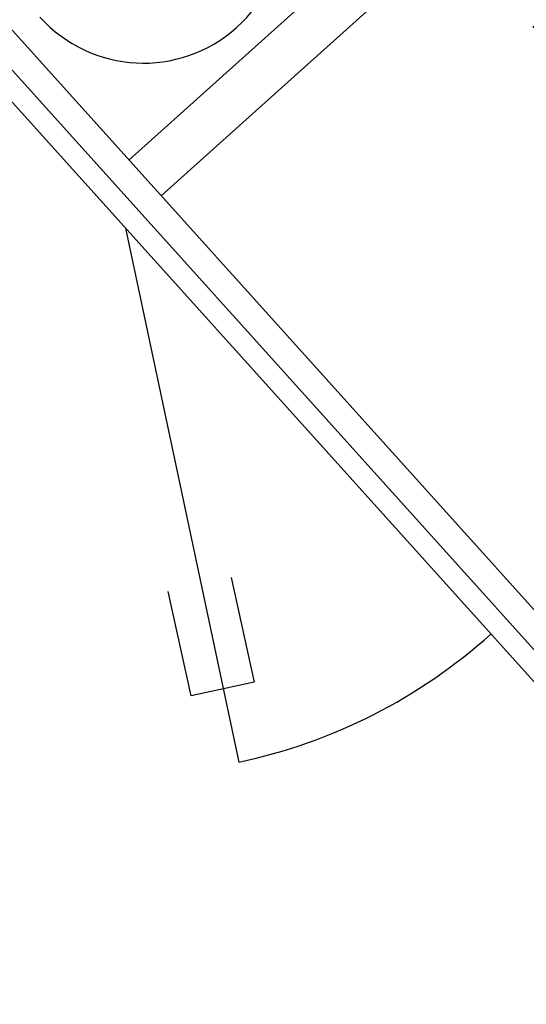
# Model space of a CAD drawing. Header units: millimetres. Extents: x -5775 to 72913, y -36825 to 83180.
# Tile 28 of 48: x 49090 to 49563, y 61592 to 62512. Entities that reach past the tile are written whole.
import ezdxf
from ezdxf.enums import TextEntityAlignment as Align

# ---------------------------------------------------------------- set-up
doc = ezdxf.new("R2010")
doc.units = ezdxf.units.MM
doc.header["$LTSCALE"] = 0.3
doc.layers.add('RLT 1', color=253, linetype='Continuous')
doc.styles.add('Arial', font='arial.ttf', dxfattribs={"width": 0.95, "height": 1.8})

# ---------------------------------------------------------------- blocks, each defined once
blk = doc.blocks.new('RLT1')
at = {"layer": 'RLT 1', "ltscale": 10}
for p, q in [((40289.14, -86018.97), (42746.58, -88751.49)), ((42735.07, -88701.31), (40337.82, -86035.71)), ((42718.33, -88749.99), (40287.65, -86047.22)), ((40969.73, -86738.36), (41672.38, -86106.45)), ((40999.82, -86771.82), (41702.47, -86139.91)), ((40966.36, -86801.91), (41072.1, -87300.83))]:
    blk.add_line(p, q, dxfattribs=at)
at = {"layer": 'RLT 1'}
blk.add_lwpolyline([(41065, -87128.35), (41086.42, -87226.03), (41027.81, -87238.88), (41006.39, -87141.2)], dxfattribs=at)
at = {"layer": 'RLT 1', "ltscale": 10}
for centre, radius, start, end in [((40983.19, -86517.79), 130, 221.966, 41.966), ((40966.36, -86801.91), 510, 281.966, 311.966)]:
    blk.add_arc(centre, radius, start, end, dxfattribs=at)
at = {"layer": 'RLT 1', "style": 'Arial'}
blk.add_text('1,75 kW', height=65, rotation=311.966, dxfattribs=at).set_placement((41315.61, -86561.72))
at = {"layer": 'RLT 1', "ltscale": 10, "style": 'Arial'}
blk.add_attdef('TYP', text='', height=40, rotation=311.966, dxfattribs=at).set_placement((42994.84, -86739.48), align=Align.MIDDLE_CENTER)

msp = doc.modelspace()

# ---------------------------------------------------------------- block references
at = {"layer": 'RLT 1'}
msp.add_blockref('RLT1', (8222.27, 149119.11, -91039), dxfattribs=at)

doc.saveas('drawing.dxf')
